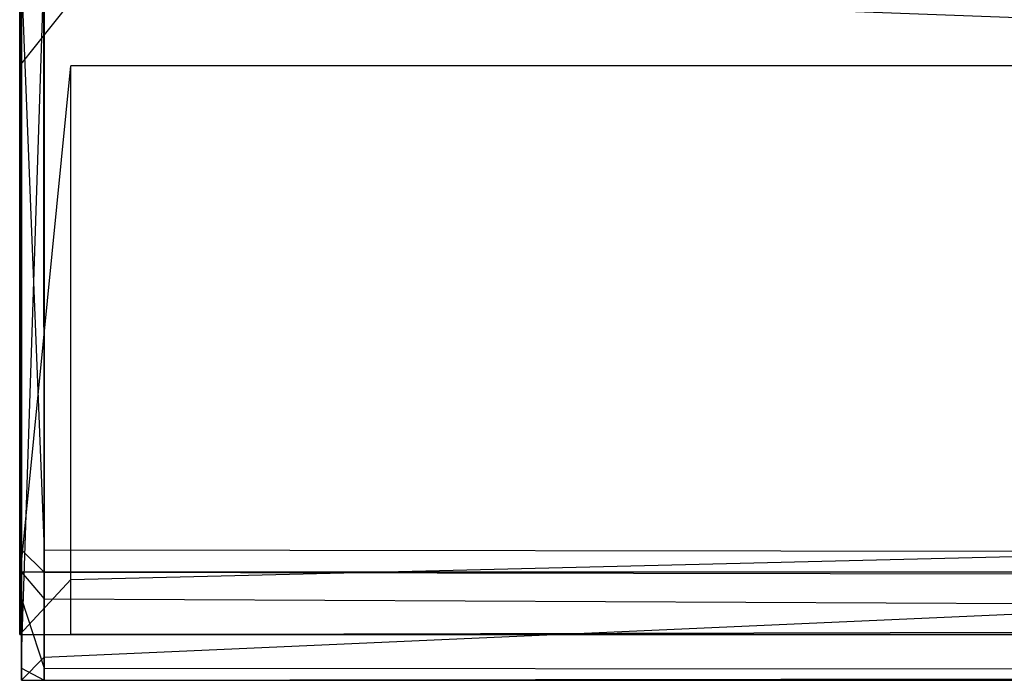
# Model space of a CAD drawing. Extents: x 0 to 1.29, y -0.45 to 0.
# Tile 28 of 53: x 0.6455 to 0.6751, y -0.4504 to -0.4305. Entities that reach past the tile are written whole.
import ezdxf

# ---------------------------------------------------------------- set-up
doc = ezdxf.new("R2010")
doc.units = 0
for name, color, linetype in [('L11_FRONTOR_N_A69200__0___REPLA', 7, 'CONTINUOUS'), ('L13_GRIFFOR_N_A69200__0___REPLA', 7, 'CONTINUOUS'), ('L29_FRONTUR_N_A69200__0___REPLA', 7, 'CONTINUOUS'), ('L31_GRIFFUR_N_A69200__0___REPLA', 7, 'CONTINUOUS')]:
    doc.layers.add(name, color=color, linetype=linetype)

msp = doc.modelspace()

# ---------------------------------------------------------------- linework, layer by layer
at = {"layer": 'L11_FRONTOR_N_A69200__0___REPLA', "color": 8}
for points, invisible_edges in [([(0.6455, -0.431928, 0.20371), (0.6455, -0.43, 0.202), (0.6455, -0.431928, 0.202), (0.6455, -0.431928, 0.20371)], 13), ([(0.6455, -0.43, 0.202), (0.6455, -0.431928, 0.20371), (0.6455, -0.43, 0.20371), (0.6455, -0.43, 0.202)], 14), ([(0.6455, -0.431928, 0.370621), (0.6455, -0.43, 0.20371), (0.6455, -0.431928, 0.20371), (0.6455, -0.431928, 0.370621)], 13), ([(0.6455, -0.43, 0.20371), (0.6455, -0.431928, 0.370621), (0.6455, -0.43, 0.369121), (0.6455, -0.43, 0.20371)], 14), ([(0.647033, -0.43, 0.202), (0.6455, -0.431928, 0.202), (0.6455, -0.43, 0.202), (0.647033, -0.43, 0.202)], 13), ([(0.6455, -0.431928, 0.202), (0.647033, -0.43, 0.202), (0.647033, -0.431928, 0.202), (0.6455, -0.431928, 0.202)], 14), ([(0.647033, -0.43, 0.202), (1.283278, -0.431928, 0.202), (0.647033, -0.431928, 0.202), (0.647033, -0.43, 0.202)], 13), ([(1.283278, -0.431928, 0.202), (0.647033, -0.43, 0.202), (1.283278, -0.43, 0.202), (1.283278, -0.431928, 0.202)], 14), ([(0.6455, -0.447345, 0.20371), (0.6455, -0.431928, 0.202), (0.6455, -0.447345, 0.202), (0.6455, -0.447345, 0.20371)], 13), ([(0.6455, -0.431928, 0.202), (0.6455, -0.447345, 0.20371), (0.6455, -0.431928, 0.20371), (0.6455, -0.431928, 0.202)], 14), ([(0.6455, -0.447345, 0.375069), (0.6455, -0.431928, 0.20371), (0.6455, -0.447345, 0.20371), (0.6455, -0.447345, 0.375069)], 13), ([(0.6455, -0.431928, 0.20371), (0.6455, -0.447345, 0.375069), (0.6455, -0.431928, 0.370621), (0.6455, -0.431928, 0.20371)], 14), ([(0.647033, -0.431928, 0.202), (0.6455, -0.447345, 0.202), (0.6455, -0.431928, 0.202), (0.647033, -0.431928, 0.202)], 13), ([(0.6455, -0.447345, 0.202), (0.647033, -0.431928, 0.202), (0.647033, -0.447345, 0.202), (0.6455, -0.447345, 0.202)], 14), ([(1.283278, -0.431928, 0.202), (0.647033, -0.447345, 0.202), (0.647033, -0.431928, 0.202), (1.283278, -0.431928, 0.202)], 13), ([(0.647033, -0.447345, 0.202), (1.283278, -0.431928, 0.202), (1.283278, -0.447345, 0.202), (0.647033, -0.447345, 0.202)], 14), ([(0.6455, -0.449, 0.20371), (0.6455, -0.447345, 0.202), (0.6455, -0.449, 0.202), (0.6455, -0.449, 0.20371)], 13), ([(0.6455, -0.447345, 0.202), (0.6455, -0.449, 0.20371), (0.6455, -0.447345, 0.20371), (0.6455, -0.447345, 0.202)], 14), ([(0.6455, -0.449, 0.376), (0.6455, -0.447345, 0.20371), (0.6455, -0.449, 0.20371), (0.6455, -0.449, 0.376)], 13), ([(0.6455, -0.447345, 0.20371), (0.6455, -0.449, 0.376), (0.6455, -0.447345, 0.375069), (0.6455, -0.447345, 0.20371)], 14), ([(0.647033, -0.447345, 0.202), (0.6455, -0.449, 0.202), (0.6455, -0.447345, 0.202), (0.647033, -0.447345, 0.202)], 13), ([(0.6455, -0.449, 0.202), (0.647033, -0.447345, 0.202), (0.647033, -0.449, 0.202), (0.6455, -0.449, 0.202)], 14), ([(1.283278, -0.447345, 0.202), (0.647033, -0.449, 0.202), (0.647033, -0.447345, 0.202), (1.283278, -0.447345, 0.202)], 13), ([(0.647033, -0.449, 0.202), (1.283278, -0.447345, 0.202), (1.283278, -0.449, 0.202), (0.647033, -0.449, 0.202)], 14), ([(0.647033, -0.449, 0.20371), (0.6455, -0.449, 0.202), (0.647033, -0.449, 0.202), (0.647033, -0.449, 0.20371)], 13), ([(0.6455, -0.449, 0.202), (0.647033, -0.449, 0.20371), (0.6455, -0.449, 0.20371), (0.6455, -0.449, 0.202)], 14), ([(0.647033, -0.449, 0.376), (0.6455, -0.449, 0.20371), (0.647033, -0.449, 0.20371), (0.647033, -0.449, 0.376)], 13), ([(0.6455, -0.449, 0.20371), (0.647033, -0.449, 0.376), (0.6455, -0.449, 0.376), (0.6455, -0.449, 0.20371)], 14), ([(1.283278, -0.449, 0.396586), (0.647033, -0.449, 0.20371), (1.283278, -0.449, 0.20371), (1.283278, -0.449, 0.396586)], 13), ([(0.647033, -0.449, 0.20371), (1.283278, -0.449, 0.396586), (1.100951, -0.449, 0.376192), (0.647033, -0.449, 0.20371)], 10), ([(0.647033, -0.449, 0.20371), (1.100951, -0.449, 0.376192), (1.099, -0.449, 0.376), (0.647033, -0.449, 0.20371)], 13), ([(0.647033, -0.449, 0.376), (0.647033, -0.449, 0.20371), (1.099, -0.449, 0.376), (0.647033, -0.449, 0.376)], 15), ([(1.283278, -0.449, 0.20371), (0.647033, -0.449, 0.202), (1.283278, -0.449, 0.202), (1.283278, -0.449, 0.20371)], 13), ([(0.647033, -0.449, 0.202), (1.283278, -0.449, 0.20371), (0.647033, -0.449, 0.20371), (0.647033, -0.449, 0.202)], 14)]:
    msp.add_3dface(points, dxfattribs=dict(at, invisible_edges=invisible_edges))
at = {"layer": 'L13_GRIFFOR_N_A69200__0___REPLA', "color": 254}
for points, invisible_edges in [([(0.645556, -0.42861, 0.3702), (0.645539, -0.42949, 0.367178), (0.645555, -0.449681, 0.374543), (0.645556, -0.42861, 0.3702)], 14), ([(0.645555, -0.449681, 0.374543), (0.645556, -0.446458, 0.376732), (0.645556, -0.42861, 0.3702), (0.645555, -0.449681, 0.374543)], 13), ([(0.645556, -0.42861, 0.3702), (0.645556, -0.446458, 0.376732), (0.645556, -0.429376, 0.370481), (0.645556, -0.42861, 0.3702)], 15), ([(0.646222, -0.42949, 0.367178), (0.645555, -0.449681, 0.374543), (0.645539, -0.42949, 0.367178), (0.646222, -0.42949, 0.367178)], 13), ([(0.645555, -0.449681, 0.374543), (0.646222, -0.42949, 0.367178), (0.646239, -0.449681, 0.374543), (0.645555, -0.449681, 0.374543)], 14), ([(0.64624, -0.446458, 0.376732), (0.645556, -0.429376, 0.370481), (0.645556, -0.446458, 0.376732), (0.64624, -0.446458, 0.376732)], 13), ([(0.645556, -0.429376, 0.370481), (0.64624, -0.446458, 0.376732), (0.64624, -0.429376, 0.370481), (0.645556, -0.429376, 0.370481)], 14), ([(1.100172, -0.42949, 0.367178), (0.646239, -0.449681, 0.374543), (0.646222, -0.42949, 0.367178), (1.100172, -0.42949, 0.367178)], 13), ([(0.646239, -0.449681, 0.374543), (1.100172, -0.42949, 0.367178), (1.100189, -0.449681, 0.374543), (0.646239, -0.449681, 0.374543)], 14), ([(1.100189, -0.446458, 0.376732), (0.64624, -0.429376, 0.370481), (0.64624, -0.446458, 0.376732), (1.100189, -0.446458, 0.376732)], 13), ([(0.64624, -0.429376, 0.370481), (1.100189, -0.446458, 0.376732), (1.100189, -0.429376, 0.370481), (0.64624, -0.429376, 0.370481)], 14), ([(0.645556, -0.446458, 0.376732), (0.645555, -0.449681, 0.374543), (0.645556, -0.447123, 0.376975), (0.645556, -0.446458, 0.376732)], 10), ([(0.64624, -0.447123, 0.376975), (0.645556, -0.446458, 0.376732), (0.645556, -0.447123, 0.376975), (0.64624, -0.447123, 0.376975)], 13), ([(0.645556, -0.446458, 0.376732), (0.64624, -0.447123, 0.376975), (0.64624, -0.446458, 0.376732), (0.645556, -0.446458, 0.376732)], 14), ([(1.100189, -0.447123, 0.376975), (0.64624, -0.446458, 0.376732), (0.64624, -0.447123, 0.376975), (1.100189, -0.447123, 0.376975)], 13), ([(0.64624, -0.446458, 0.376732), (1.100189, -0.447123, 0.376975), (1.100189, -0.446458, 0.376732), (0.64624, -0.446458, 0.376732)], 14), ([(0.645556, -0.447123, 0.376975), (0.645555, -0.449681, 0.374543), (0.645556, -0.447931, 0.378666), (0.645556, -0.447123, 0.376975)], 14), ([(0.64624, -0.447931, 0.378666), (0.645556, -0.447123, 0.378633), (0.645556, -0.447931, 0.378666), (0.64624, -0.447931, 0.378666)], 13), ([(0.645556, -0.447123, 0.378633), (0.64624, -0.447931, 0.378666), (0.64624, -0.447123, 0.378633), (0.645556, -0.447123, 0.378633)], 14), ([(0.645556, -0.447123, 0.378633), (0.64624, -0.447123, 0.376975), (0.645556, -0.447123, 0.376975), (0.645556, -0.447123, 0.378633)], 13), ([(0.64624, -0.447123, 0.376975), (0.645556, -0.447123, 0.378633), (0.64624, -0.447123, 0.378633), (0.64624, -0.447123, 0.376975)], 14), ([(0.645556, -0.447123, 0.378633), (0.645556, -0.447123, 0.376975), (0.645556, -0.447931, 0.378666), (0.645556, -0.447123, 0.378633)], 14), ([(1.100189, -0.447931, 0.378666), (0.64624, -0.447123, 0.378633), (0.64624, -0.447931, 0.378666), (1.100189, -0.447931, 0.378666)], 13), ([(0.64624, -0.447123, 0.378633), (1.100189, -0.447931, 0.378666), (1.100189, -0.447123, 0.378633), (0.64624, -0.447123, 0.378633)], 14), ([(0.64624, -0.447123, 0.378633), (1.100189, -0.447123, 0.376975), (0.64624, -0.447123, 0.376975), (0.64624, -0.447123, 0.378633)], 13), ([(1.100189, -0.447123, 0.376975), (0.64624, -0.447123, 0.378633), (1.100189, -0.447123, 0.378633), (1.100189, -0.447123, 0.376975)], 14), ([(0.645556, -0.447931, 0.378666), (0.645555, -0.449681, 0.374543), (0.645556, -0.450375, 0.378145), (0.645556, -0.447931, 0.378666)], 14), ([(0.645556, -0.450375, 0.378145), (0.645556, -0.450009, 0.378748), (0.645556, -0.447931, 0.378666), (0.645556, -0.450375, 0.378145)], 13), ([(0.64624, -0.450009, 0.378748), (0.645556, -0.447931, 0.378666), (0.645556, -0.450009, 0.378748), (0.64624, -0.450009, 0.378748)], 13), ([(0.645556, -0.447931, 0.378666), (0.64624, -0.450009, 0.378748), (0.64624, -0.447931, 0.378666), (0.645556, -0.447931, 0.378666)], 14), ([(1.100189, -0.450009, 0.378748), (0.64624, -0.447931, 0.378666), (0.64624, -0.450009, 0.378748), (1.100189, -0.450009, 0.378748)], 13), ([(0.64624, -0.447931, 0.378666), (1.100189, -0.450009, 0.378748), (1.100189, -0.447931, 0.378666), (0.64624, -0.447931, 0.378666)], 14), ([(0.646239, -0.449681, 0.374543), (0.645556, -0.450375, 0.374809), (0.645555, -0.449681, 0.374543), (0.646239, -0.449681, 0.374543)], 13), ([(0.645556, -0.450375, 0.375524), (0.645555, -0.449681, 0.374543), (0.645556, -0.450375, 0.374809), (0.645556, -0.450375, 0.375524)], 13), ([(0.645555, -0.449681, 0.374543), (0.645556, -0.450375, 0.375524), (0.645556, -0.450375, 0.378145), (0.645555, -0.449681, 0.374543)], 14), ([(0.645556, -0.450375, 0.374809), (0.646239, -0.449681, 0.374543), (0.64624, -0.450375, 0.374809), (0.645556, -0.450375, 0.374809)], 14), ([(1.100189, -0.449681, 0.374543), (0.64624, -0.450375, 0.374809), (0.646239, -0.449681, 0.374543), (1.100189, -0.449681, 0.374543)], 13), ([(0.64624, -0.450375, 0.374809), (1.100189, -0.449681, 0.374543), (1.100189, -0.450375, 0.374809), (0.64624, -0.450375, 0.374809)], 14), ([(0.64624, -0.450375, 0.378763), (0.645556, -0.450009, 0.378748), (0.645556, -0.450375, 0.378763), (0.64624, -0.450375, 0.378763)], 13), ([(0.645556, -0.450009, 0.378748), (0.64624, -0.450375, 0.378763), (0.64624, -0.450009, 0.378748), (0.645556, -0.450009, 0.378748)], 14), ([(0.645556, -0.450009, 0.378748), (0.645556, -0.450375, 0.378145), (0.645556, -0.450375, 0.378763), (0.645556, -0.450009, 0.378748)], 14), ([(1.100189, -0.450375, 0.378763), (0.64624, -0.450009, 0.378748), (0.64624, -0.450375, 0.378763), (1.100189, -0.450375, 0.378763)], 13), ([(0.64624, -0.450009, 0.378748), (1.100189, -0.450375, 0.378763), (1.100189, -0.450009, 0.378748), (0.64624, -0.450009, 0.378748)], 14), ([(0.64624, -0.450375, 0.375524), (0.645556, -0.450375, 0.374809), (0.64624, -0.450375, 0.374809), (0.64624, -0.450375, 0.375524)], 13), ([(0.645556, -0.450375, 0.374809), (0.64624, -0.450375, 0.375524), (0.645556, -0.450375, 0.375524), (0.645556, -0.450375, 0.374809)], 14), ([(0.64624, -0.450375, 0.378763), (0.645556, -0.450375, 0.378145), (0.64624, -0.450375, 0.378145), (0.64624, -0.450375, 0.378763)], 13), ([(0.645556, -0.450375, 0.378145), (0.64624, -0.450375, 0.378763), (0.645556, -0.450375, 0.378763), (0.645556, -0.450375, 0.378145)], 14), ([(0.64624, -0.450375, 0.378145), (0.645556, -0.450375, 0.375524), (0.64624, -0.450375, 0.375524), (0.64624, -0.450375, 0.378145)], 13), ([(0.645556, -0.450375, 0.375524), (0.64624, -0.450375, 0.378145), (0.645556, -0.450375, 0.378145), (0.645556, -0.450375, 0.375524)], 14), ([(1.100189, -0.450375, 0.375524), (0.64624, -0.450375, 0.374809), (1.100189, -0.450375, 0.374809), (1.100189, -0.450375, 0.375524)], 13), ([(0.64624, -0.450375, 0.374809), (1.100189, -0.450375, 0.375524), (0.64624, -0.450375, 0.375524), (0.64624, -0.450375, 0.374809)], 14), ([(1.100189, -0.450375, 0.378763), (0.64624, -0.450375, 0.378145), (1.100189, -0.450375, 0.378145), (1.100189, -0.450375, 0.378763)], 13), ([(0.64624, -0.450375, 0.378145), (1.100189, -0.450375, 0.378763), (0.64624, -0.450375, 0.378763), (0.64624, -0.450375, 0.378145)], 14), ([(1.100189, -0.450375, 0.378145), (0.64624, -0.450375, 0.375524), (1.100189, -0.450375, 0.375524), (1.100189, -0.450375, 0.378145)], 13), ([(0.64624, -0.450375, 0.375524), (1.100189, -0.450375, 0.378145), (0.64624, -0.450375, 0.378145), (0.64624, -0.450375, 0.375524)], 14)]:
    msp.add_3dface(points, dxfattribs=dict(at, invisible_edges=invisible_edges))
at = {"layer": 'L29_FRONTUR_N_A69200__0___REPLA', "color": 8}
for points, invisible_edges in [([(0.6455, -0.431928, 0.00371), (0.6455, -0.43, 0.002), (0.6455, -0.431928, 0.002), (0.6455, -0.431928, 0.00371)], 13), ([(0.6455, -0.43, 0.002), (0.6455, -0.431928, 0.00371), (0.6455, -0.43, 0.00371), (0.6455, -0.43, 0.002)], 14), ([(0.6455, -0.431928, 0.170621), (0.6455, -0.43, 0.00371), (0.6455, -0.431928, 0.00371), (0.6455, -0.431928, 0.170621)], 13), ([(0.6455, -0.43, 0.00371), (0.6455, -0.431928, 0.170621), (0.6455, -0.43, 0.169121), (0.6455, -0.43, 0.00371)], 14), ([(0.647033, -0.43, 0.002), (0.6455, -0.431928, 0.002), (0.6455, -0.43, 0.002), (0.647033, -0.43, 0.002)], 13), ([(0.6455, -0.431928, 0.002), (0.647033, -0.43, 0.002), (0.647033, -0.431928, 0.002), (0.6455, -0.431928, 0.002)], 14), ([(0.647033, -0.43, 0.002), (1.283278, -0.431928, 0.002), (0.647033, -0.431928, 0.002), (0.647033, -0.43, 0.002)], 13), ([(1.283278, -0.431928, 0.002), (0.647033, -0.43, 0.002), (1.283278, -0.43, 0.002), (1.283278, -0.431928, 0.002)], 14), ([(0.6455, -0.447345, 0.00371), (0.6455, -0.431928, 0.002), (0.6455, -0.447345, 0.002), (0.6455, -0.447345, 0.00371)], 13), ([(0.6455, -0.431928, 0.002), (0.6455, -0.447345, 0.00371), (0.6455, -0.431928, 0.00371), (0.6455, -0.431928, 0.002)], 14), ([(0.6455, -0.447345, 0.175069), (0.6455, -0.431928, 0.00371), (0.6455, -0.447345, 0.00371), (0.6455, -0.447345, 0.175069)], 13), ([(0.6455, -0.431928, 0.00371), (0.6455, -0.447345, 0.175069), (0.6455, -0.431928, 0.170621), (0.6455, -0.431928, 0.00371)], 14), ([(0.647033, -0.431928, 0.002), (0.6455, -0.447345, 0.002), (0.6455, -0.431928, 0.002), (0.647033, -0.431928, 0.002)], 13), ([(0.6455, -0.447345, 0.002), (0.647033, -0.431928, 0.002), (0.647033, -0.447345, 0.002), (0.6455, -0.447345, 0.002)], 14), ([(1.283278, -0.431928, 0.002), (0.647033, -0.447345, 0.002), (0.647033, -0.431928, 0.002), (1.283278, -0.431928, 0.002)], 13), ([(0.647033, -0.447345, 0.002), (1.283278, -0.431928, 0.002), (1.283278, -0.447345, 0.002), (0.647033, -0.447345, 0.002)], 14), ([(0.6455, -0.449, 0.00371), (0.6455, -0.447345, 0.002), (0.6455, -0.449, 0.002), (0.6455, -0.449, 0.00371)], 13), ([(0.6455, -0.447345, 0.002), (0.6455, -0.449, 0.00371), (0.6455, -0.447345, 0.00371), (0.6455, -0.447345, 0.002)], 14), ([(0.6455, -0.449, 0.176), (0.6455, -0.447345, 0.00371), (0.6455, -0.449, 0.00371), (0.6455, -0.449, 0.176)], 13), ([(0.6455, -0.447345, 0.00371), (0.6455, -0.449, 0.176), (0.6455, -0.447345, 0.175069), (0.6455, -0.447345, 0.00371)], 14), ([(0.647033, -0.447345, 0.002), (0.6455, -0.449, 0.002), (0.6455, -0.447345, 0.002), (0.647033, -0.447345, 0.002)], 13), ([(0.6455, -0.449, 0.002), (0.647033, -0.447345, 0.002), (0.647033, -0.449, 0.002), (0.6455, -0.449, 0.002)], 14), ([(1.283278, -0.447345, 0.002), (0.647033, -0.449, 0.002), (0.647033, -0.447345, 0.002), (1.283278, -0.447345, 0.002)], 13), ([(0.647033, -0.449, 0.002), (1.283278, -0.447345, 0.002), (1.283278, -0.449, 0.002), (0.647033, -0.449, 0.002)], 14), ([(0.647033, -0.449, 0.00371), (0.6455, -0.449, 0.002), (0.647033, -0.449, 0.002), (0.647033, -0.449, 0.00371)], 13), ([(0.6455, -0.449, 0.002), (0.647033, -0.449, 0.00371), (0.6455, -0.449, 0.00371), (0.6455, -0.449, 0.002)], 14), ([(0.647033, -0.449, 0.176), (0.6455, -0.449, 0.00371), (0.647033, -0.449, 0.00371), (0.647033, -0.449, 0.176)], 13), ([(0.6455, -0.449, 0.00371), (0.647033, -0.449, 0.176), (0.6455, -0.449, 0.176), (0.6455, -0.449, 0.00371)], 14), ([(1.283278, -0.449, 0.196585), (0.647033, -0.449, 0.00371), (1.283278, -0.449, 0.00371), (1.283278, -0.449, 0.196585)], 13), ([(0.647033, -0.449, 0.00371), (1.283278, -0.449, 0.196585), (1.100951, -0.449, 0.176192), (0.647033, -0.449, 0.00371)], 10), ([(0.647033, -0.449, 0.00371), (1.100951, -0.449, 0.176192), (1.099, -0.449, 0.176), (0.647033, -0.449, 0.00371)], 13), ([(0.647033, -0.449, 0.176), (0.647033, -0.449, 0.00371), (1.099, -0.449, 0.176), (0.647033, -0.449, 0.176)], 9), ([(1.283278, -0.449, 0.00371), (0.647033, -0.449, 0.002), (1.283278, -0.449, 0.002), (1.283278, -0.449, 0.00371)], 13), ([(0.647033, -0.449, 0.002), (1.283278, -0.449, 0.00371), (0.647033, -0.449, 0.00371), (0.647033, -0.449, 0.002)], 14)]:
    msp.add_3dface(points, dxfattribs=dict(at, invisible_edges=invisible_edges))
at = {"layer": 'L31_GRIFFUR_N_A69200__0___REPLA', "color": 254}
for points, invisible_edges in [([(0.645556, -0.42861, 0.1702), (0.645539, -0.42949, 0.167178), (0.645555, -0.449681, 0.174543), (0.645556, -0.42861, 0.1702)], 14), ([(0.645555, -0.449681, 0.174543), (0.645556, -0.446458, 0.176732), (0.645556, -0.42861, 0.1702), (0.645555, -0.449681, 0.174543)], 13), ([(0.645556, -0.42861, 0.1702), (0.645556, -0.446458, 0.176732), (0.645556, -0.429376, 0.170481), (0.645556, -0.42861, 0.1702)], 15), ([(0.646222, -0.42949, 0.167178), (0.645555, -0.449681, 0.174543), (0.645539, -0.42949, 0.167178), (0.646222, -0.42949, 0.167178)], 13), ([(0.645555, -0.449681, 0.174543), (0.646222, -0.42949, 0.167178), (0.646239, -0.449681, 0.174543), (0.645555, -0.449681, 0.174543)], 14), ([(0.64624, -0.446458, 0.176732), (0.645556, -0.429376, 0.170481), (0.645556, -0.446458, 0.176732), (0.64624, -0.446458, 0.176732)], 13), ([(0.645556, -0.429376, 0.170481), (0.64624, -0.446458, 0.176732), (0.64624, -0.429376, 0.170481), (0.645556, -0.429376, 0.170481)], 14), ([(1.100172, -0.42949, 0.167178), (0.646239, -0.449681, 0.174543), (0.646222, -0.42949, 0.167178), (1.100172, -0.42949, 0.167178)], 13), ([(0.646239, -0.449681, 0.174543), (1.100172, -0.42949, 0.167178), (1.100189, -0.449681, 0.174543), (0.646239, -0.449681, 0.174543)], 14), ([(1.100189, -0.446458, 0.176732), (0.64624, -0.429376, 0.170481), (0.64624, -0.446458, 0.176732), (1.100189, -0.446458, 0.176732)], 13), ([(0.64624, -0.429376, 0.170481), (1.100189, -0.446458, 0.176732), (1.100189, -0.429376, 0.170481), (0.64624, -0.429376, 0.170481)], 14), ([(0.645556, -0.446458, 0.176732), (0.645555, -0.449681, 0.174543), (0.645556, -0.447123, 0.176975), (0.645556, -0.446458, 0.176732)], 10), ([(0.64624, -0.447123, 0.176975), (0.645556, -0.446458, 0.176732), (0.645556, -0.447123, 0.176975), (0.64624, -0.447123, 0.176975)], 13), ([(0.645556, -0.446458, 0.176732), (0.64624, -0.447123, 0.176975), (0.64624, -0.446458, 0.176732), (0.645556, -0.446458, 0.176732)], 14), ([(1.100189, -0.447123, 0.176975), (0.64624, -0.446458, 0.176732), (0.64624, -0.447123, 0.176975), (1.100189, -0.447123, 0.176975)], 13), ([(0.64624, -0.446458, 0.176732), (1.100189, -0.447123, 0.176975), (1.100189, -0.446458, 0.176732), (0.64624, -0.446458, 0.176732)], 14), ([(0.645556, -0.447123, 0.176975), (0.645555, -0.449681, 0.174543), (0.645556, -0.447931, 0.178666), (0.645556, -0.447123, 0.176975)], 14), ([(0.64624, -0.447931, 0.178666), (0.645556, -0.447123, 0.178633), (0.645556, -0.447931, 0.178666), (0.64624, -0.447931, 0.178666)], 13), ([(0.645556, -0.447123, 0.178633), (0.64624, -0.447931, 0.178666), (0.64624, -0.447123, 0.178633), (0.645556, -0.447123, 0.178633)], 14), ([(0.645556, -0.447123, 0.178633), (0.64624, -0.447123, 0.176975), (0.645556, -0.447123, 0.176975), (0.645556, -0.447123, 0.178633)], 13), ([(0.64624, -0.447123, 0.176975), (0.645556, -0.447123, 0.178633), (0.64624, -0.447123, 0.178633), (0.64624, -0.447123, 0.176975)], 14), ([(0.645556, -0.447123, 0.178633), (0.645556, -0.447123, 0.176975), (0.645556, -0.447931, 0.178666), (0.645556, -0.447123, 0.178633)], 14), ([(1.100189, -0.447931, 0.178666), (0.64624, -0.447123, 0.178633), (0.64624, -0.447931, 0.178666), (1.100189, -0.447931, 0.178666)], 13), ([(0.64624, -0.447123, 0.178633), (1.100189, -0.447931, 0.178666), (1.100189, -0.447123, 0.178633), (0.64624, -0.447123, 0.178633)], 14), ([(0.64624, -0.447123, 0.178633), (1.100189, -0.447123, 0.176975), (0.64624, -0.447123, 0.176975), (0.64624, -0.447123, 0.178633)], 13), ([(1.100189, -0.447123, 0.176975), (0.64624, -0.447123, 0.178633), (1.100189, -0.447123, 0.178633), (1.100189, -0.447123, 0.176975)], 14), ([(0.645556, -0.447931, 0.178666), (0.645555, -0.449681, 0.174543), (0.645556, -0.450375, 0.178145), (0.645556, -0.447931, 0.178666)], 14), ([(0.645556, -0.450375, 0.178145), (0.645556, -0.450009, 0.178748), (0.645556, -0.447931, 0.178666), (0.645556, -0.450375, 0.178145)], 13), ([(0.64624, -0.450009, 0.178748), (0.645556, -0.447931, 0.178666), (0.645556, -0.450009, 0.178748), (0.64624, -0.450009, 0.178748)], 13), ([(0.645556, -0.447931, 0.178666), (0.64624, -0.450009, 0.178748), (0.64624, -0.447931, 0.178666), (0.645556, -0.447931, 0.178666)], 14), ([(1.100189, -0.450009, 0.178748), (0.64624, -0.447931, 0.178666), (0.64624, -0.450009, 0.178748), (1.100189, -0.450009, 0.178748)], 13), ([(0.64624, -0.447931, 0.178666), (1.100189, -0.450009, 0.178748), (1.100189, -0.447931, 0.178666), (0.64624, -0.447931, 0.178666)], 14), ([(0.646239, -0.449681, 0.174543), (0.645556, -0.450375, 0.174809), (0.645555, -0.449681, 0.174543), (0.646239, -0.449681, 0.174543)], 13), ([(0.645556, -0.450375, 0.175524), (0.645555, -0.449681, 0.174543), (0.645556, -0.450375, 0.174809), (0.645556, -0.450375, 0.175524)], 13), ([(0.645555, -0.449681, 0.174543), (0.645556, -0.450375, 0.175524), (0.645556, -0.450375, 0.178145), (0.645555, -0.449681, 0.174543)], 14), ([(0.645556, -0.450375, 0.174809), (0.646239, -0.449681, 0.174543), (0.64624, -0.450375, 0.174809), (0.645556, -0.450375, 0.174809)], 14), ([(1.100189, -0.449681, 0.174543), (0.64624, -0.450375, 0.174809), (0.646239, -0.449681, 0.174543), (1.100189, -0.449681, 0.174543)], 13), ([(0.64624, -0.450375, 0.174809), (1.100189, -0.449681, 0.174543), (1.100189, -0.450375, 0.174809), (0.64624, -0.450375, 0.174809)], 14), ([(0.64624, -0.450375, 0.178763), (0.645556, -0.450009, 0.178748), (0.645556, -0.450375, 0.178763), (0.64624, -0.450375, 0.178763)], 13), ([(0.645556, -0.450009, 0.178748), (0.64624, -0.450375, 0.178763), (0.64624, -0.450009, 0.178748), (0.645556, -0.450009, 0.178748)], 14), ([(0.645556, -0.450009, 0.178748), (0.645556, -0.450375, 0.178145), (0.645556, -0.450375, 0.178763), (0.645556, -0.450009, 0.178748)], 14), ([(1.100189, -0.450375, 0.178763), (0.64624, -0.450009, 0.178748), (0.64624, -0.450375, 0.178763), (1.100189, -0.450375, 0.178763)], 13), ([(0.64624, -0.450009, 0.178748), (1.100189, -0.450375, 0.178763), (1.100189, -0.450009, 0.178748), (0.64624, -0.450009, 0.178748)], 14), ([(0.64624, -0.450375, 0.175524), (0.645556, -0.450375, 0.174809), (0.64624, -0.450375, 0.174809), (0.64624, -0.450375, 0.175524)], 13), ([(0.645556, -0.450375, 0.174809), (0.64624, -0.450375, 0.175524), (0.645556, -0.450375, 0.175524), (0.645556, -0.450375, 0.174809)], 14), ([(0.64624, -0.450375, 0.178763), (0.645556, -0.450375, 0.178145), (0.64624, -0.450375, 0.178145), (0.64624, -0.450375, 0.178763)], 13), ([(0.645556, -0.450375, 0.178145), (0.64624, -0.450375, 0.178763), (0.645556, -0.450375, 0.178763), (0.645556, -0.450375, 0.178145)], 14), ([(0.64624, -0.450375, 0.178145), (0.645556, -0.450375, 0.175524), (0.64624, -0.450375, 0.175524), (0.64624, -0.450375, 0.178145)], 13), ([(0.645556, -0.450375, 0.175524), (0.64624, -0.450375, 0.178145), (0.645556, -0.450375, 0.178145), (0.645556, -0.450375, 0.175524)], 14), ([(1.100189, -0.450375, 0.175524), (0.64624, -0.450375, 0.174809), (1.100189, -0.450375, 0.174809), (1.100189, -0.450375, 0.175524)], 13), ([(0.64624, -0.450375, 0.174809), (1.100189, -0.450375, 0.175524), (0.64624, -0.450375, 0.175524), (0.64624, -0.450375, 0.174809)], 14), ([(1.100189, -0.450375, 0.178763), (0.64624, -0.450375, 0.178145), (1.100189, -0.450375, 0.178145), (1.100189, -0.450375, 0.178763)], 13), ([(0.64624, -0.450375, 0.178145), (1.100189, -0.450375, 0.178763), (0.64624, -0.450375, 0.178763), (0.64624, -0.450375, 0.178145)], 14), ([(1.100189, -0.450375, 0.178145), (0.64624, -0.450375, 0.175524), (1.100189, -0.450375, 0.175524), (1.100189, -0.450375, 0.178145)], 13), ([(0.64624, -0.450375, 0.175524), (1.100189, -0.450375, 0.178145), (0.64624, -0.450375, 0.178145), (0.64624, -0.450375, 0.175524)], 14)]:
    msp.add_3dface(points, dxfattribs=dict(at, invisible_edges=invisible_edges))

doc.saveas('drawing.dxf')
